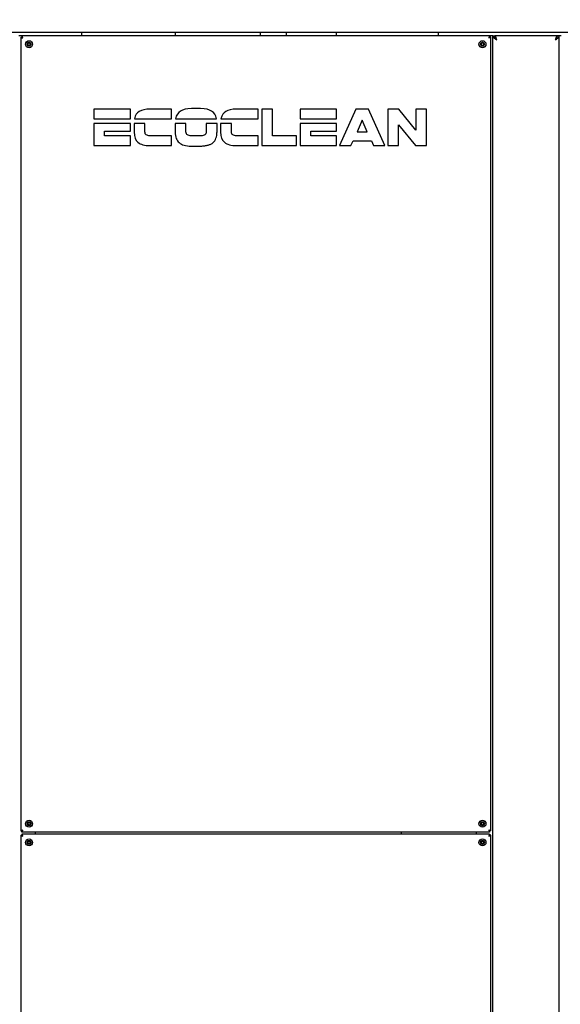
# Model space of a CAD drawing. Extents: x -72 to 51457, y 0 to 26838.
# Tile 159 of 203: x 6061 to 6874, y 13583 to 15063. Entities that reach past the tile are written whole.
import ezdxf
from ezdxf.enums import TextEntityAlignment as Align

# ---------------------------------------------------------------- set-up
doc = ezdxf.new("R2010")
doc.units = 0
doc.header["$LTSCALE"] = 12
for name, pattern in [('LDM', [0]), ('LEA', [0]), ('LFUN', [0]), ('SOLID_THIN', [0])]:
    doc.linetypes.add(name, pattern=pattern)
doc.layers.get('0').update_dxf_attribs({"linetype": 'CONTINUOUS'})
doc.layers.add('4', color=7, linetype='CONTINUOUS')
doc.styles.get("Standard").update_dxf_attribs({"font": 'medtext', "width": 0.75})
doc.styles.add('TDM', font='TXT', dxfattribs={"width": 0.675})
doc.dimstyles.new('MEDDIM1600', dxfattribs={"dimscale": 20, "dimtxt": 6, "dimasz": 3.5, "dimexe": 2.5, "dimexo": 2.5, "dimgap": 1.665, "dimtad": 1, "dimdec": 4, "dimrnd": 1, "dimzin": 12, "dimdsep": 46, "dimtxsty": 'Standard', "dimblk": 'MEDFUNV_7', "dimcen": 30, "dimclrd": 7, "dimclre": 7, "dimclrt": 7, "dimadec": 0, "dimazin": 0, "dimtfac": 0.7, "dimtdec": 4, "dimtmove": 0, "dimatfit": 3, "dimldrblk": 'MEDFUNV_7', "dimfxl": 0, "dimtolj": 1, "dimtzin": 0, "dimarcsym": 0})

# ---------------------------------------------------------------- blocks, each defined once
blk = doc.blocks.new('MEDFUNV_7')
at = {"color": 0, "linetype": 'LFUN', "lineweight": -2}
for points in [[(-1, 0.133), (0, 0), (-1, -0.133), (-1, 0.133)], [(-1, 0.111), (-0.167, 0), (-1, -0.111)], [(-1, 0.089), (-0.333, 0), (-1, -0.089)], [(-1, 0.067), (-0.5, 0), (-1, -0.067)], [(-1, 0.044), (-0.667, 0), (-1, -0.044)], [(-1, 0.022), (-0.833, 0), (-1, -0.022)]]:
    blk.add_lwpolyline(points, dxfattribs=at)
blk = doc.blocks.new('MEDFUNV_6')
at = {"color": 0, "linetype": 'LFUN', "lineweight": -2}
for points in [[(1, 0.133), (0, 0), (1, -0.133), (1, 0.133)], [(1, 0.111), (0.167, 0), (1, -0.111)], [(1, 0.089), (0.333, 0), (1, -0.089)], [(1, 0.067), (0.5, 0), (1, -0.067)], [(1, 0.044), (0.667, 0), (1, -0.044)], [(1, 0.022), (0.833, 0), (1, -0.022)]]:
    blk.add_lwpolyline(points, dxfattribs=at)
blk = doc.blocks.new('MEDCLUMP_DIM_1601_')
at = {"layer": '4', "color": 7, "linetype": 'LEA', "lineweight": 25}
for p, q in [((6091.9, 15338.6), (3300.8, 15338.6)), ((5318.8, 15038.6), (3300.8, 15038.6))]:
    blk.add_line(p, q, dxfattribs=at)
at = {"layer": '4', "color": 7, "linetype": 'LDM', "lineweight": 25}
for points in [[(3350.8, 15038.6), (3350.8, 15704.6)], [(3350.8, 14898.6), (3350.8, 15038.6), (3350.8, 15338.6), (3350.8, 15478.6)]]:
    blk.add_lwpolyline(points, dxfattribs=at)
at = {"layer": '4', "color": 7, "linetype": 'LDM', "lineweight": 25, "xscale": 70, "yscale": 70, "zscale": 70, "rotation": 90}
for name, p in [('MEDFUNV_6', (3350.8, 15338.6)), ('MEDFUNV_7', (3350.8, 15038.6))]:
    blk.add_blockref(name, p, dxfattribs=at)
at = {"layer": '4', "color": 7, "lineweight": 25, "style": 'TDM', "width": 0.771429}
blk.add_text('300', height=120, rotation=90, dxfattribs=at).set_placement((3350.8, 15448.6), align=Align.BOTTOM_LEFT)
blk = doc.blocks.new('*D82')
at = {"lineweight": 0}
blk.add_blockref('MEDCLUMP_DIM_1601_', (0, 0), dxfattribs=at)
blk = doc.blocks.new('Vela_Front')
at = {"color": 7, "linetype": 'SOLID_THIN', "lineweight": 25}
for p, q in [((7634.8, 15043.6), (6035.8, 15043.6)), ((6154.8, 15038.6), (6154.8, 15043.6)), ((6294.8, 15043.6), (6294.8, 15038.6)), ((6422.5, 15043.6), (6422.5, 15038.6)), ((6462, 15038.6), (6462, 15043.6)), ((6537.3, 15038.6), (6537.3, 15043.6)), ((6690.3, 15043.6), (6690.3, 15038.6)), ((6062.8, 15038.6), (6059.8, 15038.6)), ((6064.6, 15038.6), (6062.8, 15038.6)), ((6062.8, 15036.7), (6062.8, 13843.4)), ((6062.8, 15036.7), (6064.3, 15036.7)), ((6064.6, 15038.6), (6064.6, 15037.1)), ((6767.4, 15038.6), (6064.6, 15038.6)), ((6073.5, 15027.5), (6073.1, 15025.2)), ((6075.6, 15028.4), (6073.5, 15027.5)), ((6077.4, 15026.9), (6075.6, 15028.4)), ((6077, 15024.6), (6077.4, 15026.9)), ((6755, 15027.5), (6754.6, 15025.2)), ((6757.1, 15028.4), (6755, 15027.5)), ((6758.9, 15026.9), (6757.1, 15028.4)), ((6758.5, 15024.6), (6758.9, 15026.9)), ((6767.4, 15038.6), (6767.4, 15037.1)), ((6769.3, 15038.6), (6767.4, 15038.6)), ((6769.3, 15036.7), (6767.8, 15036.7)), ((6772.3, 15038.6), (6769.3, 15038.6)), ((6769.3, 13843.4), (6769.3, 15036.7)), ((6772.3, 15038.6), (6775.3, 15038.6)), ((6772.3, 12638.6), (6772.3, 15038.6)), ((6775.6, 15038.6), (6775.4, 15038.6)), ((6869, 15038.6), (6775.6, 15038.6)), ((6775.6, 15038.6), (6775.6, 15036.9)), ((6869, 15036.9), (6869, 15038.6)), ((6869.1, 15038.6), (6869, 15038.6)), ((6872.3, 15038.6), (6869.3, 15038.6)), ((6872.3, 12638.6), (6872.3, 15038.6)), ((6875.3, 15038.6), (6872.3, 15038.6)), ((6073.1, 15025.2), (6074.9, 15023.8)), ((6074.9, 15023.8), (6077, 15024.6)), ((6754.6, 15025.2), (6756.4, 15023.8)), ((6756.4, 15023.8), (6758.5, 15024.6)), ((6227.7, 14928.6), (6172.8, 14928.6)), ((6172.8, 14928.6), (6172.8, 14913.9)), ((6227.7, 14913.9), (6227.7, 14928.6)), ((6289.5, 14928.6), (6257.6, 14928.6)), ((6289.5, 14913.9), (6289.5, 14928.6)), ((6333.2, 14929.3), (6319.4, 14929.3)), ((6419.6, 14928.6), (6387.7, 14928.6)), ((6419.6, 14913.9), (6419.6, 14928.6)), ((6441.3, 14928.6), (6425, 14928.6)), ((6425, 14928.6), (6425, 14873.6)), ((6441.3, 14888.3), (6441.3, 14928.6)), ((6482.7, 14928.6), (6482.7, 14913.9)), ((6537.6, 14928.6), (6482.7, 14928.6)), ((6537.6, 14913.9), (6537.6, 14928.6)), ((6566.4, 14928.6), (6541.9, 14873.6)), ((6585.6, 14928.6), (6566.4, 14928.6)), ((6610.1, 14873.6), (6585.6, 14928.6)), ((6614.4, 14928.6), (6614.4, 14873.6)), ((6631, 14928.6), (6614.4, 14928.6)), ((6656.5, 14897.1), (6631, 14928.6)), ((6656.5, 14928.6), (6656.5, 14897.1)), ((6672.8, 14928.6), (6656.5, 14928.6)), ((6672.8, 14873.6), (6672.8, 14928.6)), ((6172.8, 14913.9), (6227.7, 14913.9)), ((6233.6, 14913.9), (6289.5, 14913.9)), ((6295.4, 14913.9), (6357.2, 14913.9)), ((6363.7, 14913.9), (6419.6, 14913.9)), ((6482.7, 14913.9), (6537.6, 14913.9)), ((6576, 14911.8), (6568.3, 14894.6)), ((6583.7, 14894.6), (6576, 14911.8)), ((6227.7, 14907), (6172.8, 14907)), ((6172.8, 14907), (6172.8, 14873.6)), ((6188.7, 14895.2), (6227.7, 14895.2)), ((6188.7, 14888.3), (6188.7, 14895.2)), ((6227.7, 14895.2), (6227.7, 14907)), ((6233.1, 14907), (6233.1, 14894.4)), ((6249.4, 14907), (6233.1, 14907)), ((6249.4, 14894.4), (6249.4, 14907)), ((6294.9, 14907), (6294.9, 14894.4)), ((6311.2, 14907), (6294.9, 14907)), ((6311.2, 14894.4), (6311.2, 14907)), ((6341.5, 14907), (6341.5, 14894.4)), ((6357.8, 14907), (6341.5, 14907)), ((6357.8, 14894.4), (6357.8, 14907)), ((6363.2, 14907), (6363.2, 14894.4)), ((6379.5, 14907), (6363.2, 14907)), ((6379.5, 14894.4), (6379.5, 14907)), ((6482.7, 14907), (6482.7, 14873.6)), ((6537.6, 14907), (6482.7, 14907)), ((6498.7, 14895.2), (6537.6, 14895.2)), ((6498.7, 14888.3), (6498.7, 14895.2)), ((6537.6, 14895.2), (6537.6, 14907)), ((6568.3, 14894.6), (6583.7, 14894.6)), ((6630.7, 14873.6), (6630.7, 14905.1)), ((6630.7, 14905.1), (6656.1, 14873.6)), ((6227.7, 14888.3), (6188.7, 14888.3)), ((6227.7, 14873.6), (6227.7, 14888.3)), ((6289.5, 14888.3), (6257.6, 14888.3)), ((6289.5, 14873.6), (6289.5, 14888.3)), ((6333.2, 14888.3), (6319.4, 14888.3)), ((6419.6, 14888.3), (6387.7, 14888.3)), ((6419.6, 14873.6), (6419.6, 14888.3)), ((6477.3, 14888.3), (6441.3, 14888.3)), ((6477.3, 14873.6), (6477.3, 14888.3)), ((6537.6, 14888.3), (6498.7, 14888.3)), ((6537.6, 14873.6), (6537.6, 14888.3)), ((6558.9, 14873.6), (6562.2, 14881)), ((6562.2, 14881), (6589.8, 14881)), ((6589.8, 14881), (6593.1, 14873.6)), ((6172.8, 14873.6), (6227.7, 14873.6)), ((6257.6, 14873.6), (6289.5, 14873.6)), ((6319.4, 14872.9), (6333.2, 14872.9)), ((6387.7, 14873.6), (6419.6, 14873.6)), ((6425, 14873.6), (6477.3, 14873.6)), ((6482.7, 14873.6), (6537.6, 14873.6)), ((6541.9, 14873.6), (6558.9, 14873.6)), ((6593.1, 14873.6), (6610.1, 14873.6)), ((6614.4, 14873.6), (6630.7, 14873.6)), ((6656.1, 14873.6), (6672.8, 14873.6)), ((6075.6, 13856.4), (6073.5, 13855.5)), ((6077.4, 13854.9), (6075.6, 13856.4)), ((6757.1, 13856.4), (6755, 13855.5)), ((6758.9, 13854.9), (6757.1, 13856.4)), ((6062.8, 13843.4), (6064.3, 13843.4)), ((6064.6, 13841.6), (6064.6, 13843.1)), ((6767.4, 13841.6), (6064.6, 13841.6)), ((6073.5, 13855.5), (6073.1, 13853.2)), ((6073.1, 13853.2), (6074.9, 13851.8)), ((6074.9, 13851.8), (6077, 13852.6)), ((6077, 13852.6), (6077.4, 13854.9)), ((6084.8, 13838.6), (6084.8, 13841.6)), ((6634.8, 13841.6), (6634.8, 13838.6)), ((6747.3, 13841.6), (6747.3, 13838.6)), ((6755, 13855.5), (6754.6, 13853.2)), ((6754.6, 13853.2), (6756.4, 13851.8)), ((6756.4, 13851.8), (6758.5, 13852.6)), ((6758.5, 13852.6), (6758.9, 13854.9)), ((6767.4, 13841.6), (6767.4, 13843.1)), ((6769.3, 13843.4), (6767.8, 13843.4)), ((6062.8, 13836.7), (6064.3, 13836.7)), ((6062.8, 13836.7), (6062.8, 12643.4)), ((6064.6, 13838.6), (6064.6, 13837.1)), ((6767.4, 13838.6), (6064.6, 13838.6)), ((6073.5, 13827.5), (6073.1, 13825.2)), ((6075.6, 13828.4), (6073.5, 13827.5)), ((6077.4, 13826.9), (6075.6, 13828.4)), ((6077, 13824.6), (6077.4, 13826.9)), ((6755, 13827.5), (6754.6, 13825.2)), ((6757.1, 13828.4), (6755, 13827.5)), ((6758.9, 13826.9), (6757.1, 13828.4)), ((6758.5, 13824.6), (6758.9, 13826.9)), ((6767.4, 13838.6), (6767.4, 13837.1)), ((6769.3, 13836.7), (6767.8, 13836.7)), ((6769.3, 12643.4), (6769.3, 13836.7)), ((6073.1, 13825.2), (6074.9, 13823.8)), ((6074.9, 13823.8), (6077, 13824.6)), ((6754.6, 13825.2), (6756.4, 13823.8)), ((6756.4, 13823.8), (6758.5, 13824.6))]:
    blk.add_line(p, q, dxfattribs=at)
for centre, radius in [((6075.3, 15026.1), 5.25), ((6075.3, 15026.1), 3), ((6075.3, 15026.1), 1.9), ((6756.8, 15026.1), 5.25), ((6756.8, 15026.1), 3), ((6756.8, 15026.1), 1.9), ((6075.3, 13854.1), 5.25), ((6075.3, 13854.1), 3), ((6756.8, 13854.1), 5.25), ((6756.8, 13854.1), 3), ((6075.3, 13854.1), 1.9), ((6756.8, 13854.1), 1.9), ((6075.3, 13826.1), 5.25), ((6075.3, 13826.1), 3), ((6075.3, 13826.1), 1.9), ((6756.8, 13826.1), 5.25), ((6756.8, 13826.1), 3), ((6756.8, 13826.1), 1.9)]:
    blk.add_circle(centre, radius, dxfattribs=at)
for centre, start, end in [((6075.3, 15026.1), 140.8771, 200.8771), ((6075.3, 15026.1), 80.8771, 140.8771), ((6075.3, 15026.1), 20.8771, 80.8771), ((6075.3, 15026.1), 320.8771, 20.8771), ((6756.8, 15026.1), 140.8771, 200.8771), ((6756.8, 15026.1), 80.8771, 140.8771), ((6756.8, 15026.1), 20.8771, 80.8771), ((6756.8, 15026.1), 320.8771, 20.8771), ((6075.3, 15026.1), 200.8771, 260.8771), ((6075.3, 15026.1), 260.8771, 320.8771), ((6756.8, 15026.1), 200.8771, 260.8771), ((6756.8, 15026.1), 260.8771, 320.8771), ((6075.3, 13854.1), 80.8771, 140.8771), ((6075.3, 13854.1), 20.8771, 80.8771), ((6756.8, 13854.1), 80.8771, 140.8771), ((6756.8, 13854.1), 20.8771, 80.8771), ((6075.3, 13854.1), 140.8771, 200.8771), ((6075.3, 13854.1), 200.8771, 260.8771), ((6075.3, 13854.1), 260.8771, 320.8771), ((6075.3, 13854.1), 320.8771, 20.8771), ((6756.8, 13854.1), 140.8771, 200.8771), ((6756.8, 13854.1), 200.8771, 260.8771), ((6756.8, 13854.1), 260.8771, 320.8771), ((6756.8, 13854.1), 320.8771, 20.8771), ((6075.3, 13826.1), 140.8771, 200.8771), ((6075.3, 13826.1), 80.8771, 140.8771), ((6075.3, 13826.1), 20.8771, 80.8771), ((6075.3, 13826.1), 320.8771, 20.8771), ((6756.8, 13826.1), 140.8771, 200.8771), ((6756.8, 13826.1), 80.8771, 140.8771), ((6756.8, 13826.1), 20.8771, 80.8771), ((6756.8, 13826.1), 320.8771, 20.8771), ((6075.3, 13826.1), 200.8771, 260.8771), ((6075.3, 13826.1), 260.8771, 320.8771), ((6756.8, 13826.1), 200.8771, 260.8771), ((6756.8, 13826.1), 260.8771, 320.8771)]:
    blk.add_arc(centre, 2.31, start, end, dxfattribs=at)
for points, knots in [([(6062.8, 15036.7), (6062.9, 15036.5), (6063, 15036.4), (6063.4, 15036.2), (6063.9, 15036), (6064.4, 15035.9), (6065.8, 15035.6)], [0, 0, 0, 0, 1, 1, 1, 2, 2, 2, 2]), ([(6064.3, 15036.7), (6064.3, 15036.5), (6064.4, 15036.4), (6064.6, 15036.2), (6064.8, 15036), (6065.1, 15035.9), (6065.8, 15035.6)], [0, 0, 0, 0, 1, 1, 1, 2, 2, 2, 2]), ([(6065.8, 15035.6), (6065.4, 15036.9), (6065.3, 15037.5), (6065.1, 15037.9), (6065, 15038.1), (6064.9, 15038.3), (6064.9, 15038.4), (6064.8, 15038.5), (6064.7, 15038.5), (6064.6, 15038.6)], [0, 0, 0, 0, 1, 1, 1, 2, 2, 2, 3, 3, 3, 3]), ([(6767.4, 15038.6), (6767.2, 15038.5), (6767.1, 15038.3), (6766.9, 15037.9), (6766.7, 15037.4), (6766.6, 15036.9), (6766.3, 15035.6)], [0, 0, 0, 0, 1, 1, 1, 2, 2, 2, 2]), ([(6767.4, 15037.1), (6767.2, 15037), (6767.1, 15037), (6766.9, 15036.7), (6766.7, 15036.5), (6766.6, 15036.2), (6766.3, 15035.6)], [0, 0, 0, 0, 1, 1, 1, 2, 2, 2, 2]), ([(6766.3, 15035.6), (6767.6, 15035.9), (6768.2, 15036.1), (6768.6, 15036.2), (6768.8, 15036.3), (6769, 15036.4), (6769.1, 15036.5), (6769.2, 15036.5), (6769.2, 15036.6), (6769.3, 15036.7)], [0, 0, 0, 0, 1, 1, 1, 2, 2, 2, 3, 3, 3, 3]), ([(6772.3, 15038.6), (6772.5, 15037.3), (6772.8, 15036.8), (6773.7, 15035.9), (6774.6, 15035), (6775.7, 15034.2), (6778.3, 15032.6)], [0, 0, 0, 0, 1, 1, 1, 2, 2, 2, 2]), ([(6775.3, 15038.6), (6775.4, 15037.3), (6775.5, 15036.8), (6776, 15035.9), (6776.4, 15035), (6777, 15034.2), (6778.3, 15032.6)], [0, 0, 0, 0, 1, 1, 1, 2, 2, 2, 2]), ([(6778.3, 15032.6), (6778.1, 15033.3), (6777.7, 15034.5), (6777.3, 15035.7), (6777, 15036.5), (6776.8, 15037), (6776.7, 15037.3), (6776.3, 15038.2), (6776, 15038.5), (6775.6, 15038.6)], [0, 0, 0, 0, 1, 2, 3, 4, 4, 4, 5, 5, 5, 5]), ([(6869, 15038.6), (6868.4, 15038.4), (6868.2, 15038.1), (6867.8, 15037.2), (6867.7, 15036.9), (6867.5, 15036.5), (6867.2, 15035.6), (6866.8, 15034.4), (6866.5, 15033.3), (6866.3, 15032.6)], [0, 0, 0, 0, 1, 1, 1, 2, 3, 4, 5, 5, 5, 5]), ([(6866.3, 15032.6), (6867.6, 15034.2), (6868.1, 15035), (6868.6, 15035.9), (6869, 15036.8), (6869.1, 15037.3), (6869.3, 15038.6)], [0, 0, 0, 0, 1, 1, 1, 2, 2, 2, 2]), ([(6866.3, 15032.6), (6868.9, 15034.2), (6869.9, 15035), (6870.9, 15035.9), (6871.8, 15036.8), (6872, 15037.3), (6872.3, 15038.6)], [0, 0, 0, 0, 1, 1, 1, 2, 2, 2, 2]), ([(6257.6, 14928.6), (6249.5, 14928.4), (6244.9, 14927.4), (6241, 14925), (6237.1, 14922.6), (6235.1, 14919.6), (6233.6, 14913.9)], [0, 0, 0, 0, 1, 1, 1, 2, 2, 2, 2]), ([(6319.4, 14929.3), (6311.5, 14929.1), (6306.9, 14928), (6303, 14925.5), (6299, 14923), (6296.9, 14919.8), (6295.4, 14913.9)], [0, 0, 0, 0, 1, 1, 1, 2, 2, 2, 2]), ([(6357.2, 14913.9), (6355.8, 14919.8), (6353.7, 14922.9), (6349.7, 14925.5), (6345.8, 14928), (6341.2, 14929.1), (6333.2, 14929.3)], [0, 0, 0, 0, 1, 1, 1, 2, 2, 2, 2]), ([(6387.7, 14928.6), (6379.6, 14928.4), (6375, 14927.4), (6371.1, 14925), (6367.2, 14922.6), (6365.2, 14919.6), (6363.7, 14913.9)], [0, 0, 0, 0, 1, 1, 1, 2, 2, 2, 2]), ([(6233.1, 14894.4), (6233.4, 14886.3), (6235, 14882), (6239, 14878.6), (6243, 14875.3), (6248.3, 14873.8), (6257.6, 14873.6)], [0, 0, 0, 0, 1, 1, 1, 2, 2, 2, 2]), ([(6257.6, 14888.3), (6254.4, 14888.4), (6252.9, 14888.8), (6251.5, 14889.8), (6250.1, 14890.8), (6249.6, 14892), (6249.4, 14894.4)], [0, 0, 0, 0, 1, 1, 1, 2, 2, 2, 2]), ([(6294.9, 14894.4), (6295.2, 14886.1), (6296.9, 14881.6), (6300.9, 14878.1), (6304.9, 14874.6), (6310.3, 14873.1), (6319.4, 14872.9)], [0, 0, 0, 0, 1, 1, 1, 2, 2, 2, 2]), ([(6319.4, 14888.3), (6316.3, 14888.4), (6314.7, 14888.8), (6313.3, 14889.8), (6311.9, 14890.8), (6311.4, 14892), (6311.2, 14894.4)], [0, 0, 0, 0, 1, 1, 1, 2, 2, 2, 2]), ([(6341.5, 14894.4), (6341.3, 14892), (6340.8, 14890.9), (6339.4, 14889.8), (6338, 14888.8), (6336.5, 14888.4), (6333.2, 14888.3)], [0, 0, 0, 0, 1, 1, 1, 2, 2, 2, 2]), ([(6363.2, 14894.4), (6363.5, 14886.3), (6365.1, 14882), (6369.1, 14878.6), (6373.1, 14875.3), (6378.4, 14873.8), (6387.7, 14873.6)], [0, 0, 0, 0, 1, 1, 1, 2, 2, 2, 2]), ([(6387.7, 14888.3), (6384.5, 14888.4), (6383, 14888.8), (6381.6, 14889.8), (6380.2, 14890.8), (6379.7, 14892), (6379.5, 14894.4)], [0, 0, 0, 0, 1, 1, 1, 2, 2, 2, 2]), ([(6065.8, 13844.6), (6064.4, 13844.2), (6063.9, 13844.1), (6063.4, 13843.9), (6063.2, 13843.8), (6063, 13843.8), (6062.9, 13843.7), (6062.8, 13843.6), (6062.8, 13843.5), (6062.8, 13843.4)], [0, 0, 0, 0, 1, 1, 1, 2, 2, 2, 3, 3, 3, 3]), ([(6064.6, 13841.6), (6064.8, 13841.7), (6064.9, 13841.8), (6065.1, 13842.3), (6065.3, 13842.7), (6065.4, 13843.2), (6065.8, 13844.6)], [0, 0, 0, 0, 1, 1, 1, 2, 2, 2, 2]), ([(6064.6, 13843.1), (6064.9, 13843.1), (6064.9, 13843.2), (6065.1, 13843.4), (6065.3, 13843.7), (6065.4, 13843.9), (6065.8, 13844.6)], [0, 0, 0, 0, 1, 1, 1, 2, 2, 2, 2]), ([(6766.3, 13844.6), (6766.6, 13843.2), (6766.7, 13842.7), (6766.9, 13842.2), (6767, 13842), (6767.1, 13841.9), (6767.1, 13841.7), (6767.2, 13841.6), (6767.3, 13841.6), (6767.4, 13841.6)], [0, 0, 0, 0, 1, 1, 1, 2, 2, 2, 3, 3, 3, 3]), ([(6769.3, 13843.4), (6769.2, 13843.7), (6769, 13843.8), (6768.6, 13843.9), (6768.1, 13844.1), (6767.6, 13844.2), (6766.3, 13844.6)], [0, 0, 0, 0, 1, 1, 1, 2, 2, 2, 2]), ([(6767.8, 13843.4), (6767.7, 13843.7), (6767.6, 13843.8), (6767.4, 13843.9), (6767.2, 13844.1), (6766.9, 13844.3), (6766.3, 13844.6)], [0, 0, 0, 0, 1, 1, 1, 2, 2, 2, 2]), ([(6062.8, 13836.7), (6062.9, 13836.5), (6063, 13836.4), (6063.4, 13836.2), (6063.9, 13836), (6064.4, 13835.9), (6065.8, 13835.6)], [0, 0, 0, 0, 1, 1, 1, 2, 2, 2, 2]), ([(6064.3, 13836.7), (6064.3, 13836.5), (6064.4, 13836.4), (6064.6, 13836.2), (6064.8, 13836), (6065.1, 13835.9), (6065.8, 13835.6)], [0, 0, 0, 0, 1, 1, 1, 2, 2, 2, 2]), ([(6065.8, 13835.6), (6065.4, 13836.9), (6065.3, 13837.5), (6065.1, 13837.9), (6065, 13838.1), (6064.9, 13838.3), (6064.9, 13838.4), (6064.8, 13838.5), (6064.7, 13838.5), (6064.6, 13838.6)], [0, 0, 0, 0, 1, 1, 1, 2, 2, 2, 3, 3, 3, 3]), ([(6767.4, 13838.6), (6767.2, 13838.5), (6767.1, 13838.3), (6766.9, 13837.9), (6766.7, 13837.4), (6766.6, 13836.9), (6766.3, 13835.6)], [0, 0, 0, 0, 1, 1, 1, 2, 2, 2, 2]), ([(6767.4, 13837.1), (6767.2, 13837), (6767.1, 13837), (6766.9, 13836.7), (6766.7, 13836.5), (6766.6, 13836.2), (6766.3, 13835.6)], [0, 0, 0, 0, 1, 1, 1, 2, 2, 2, 2]), ([(6766.3, 13835.6), (6767.6, 13835.9), (6768.2, 13836.1), (6768.6, 13836.2), (6768.8, 13836.3), (6769, 13836.4), (6769.1, 13836.5), (6769.2, 13836.5), (6769.2, 13836.6), (6769.3, 13836.7)], [0, 0, 0, 0, 1, 1, 1, 2, 2, 2, 3, 3, 3, 3])]:
    blk.add_open_spline(points, degree=3, knots=knots, dxfattribs=at)
for points in [[(6065.8, 15035.6), (6065.2, 15036.7), (6064.9, 15037.1), (6064.6, 15037.1)], [(6766.3, 15035.6), (6767.4, 15036.1), (6767.7, 15036.4), (6767.8, 15036.7)], [(6868.2, 15035.3), (6868, 15035.1), (6867.7, 15034.8), (6867.3, 15034.4), (6867, 15033.8), (6866.5, 15033.1), (6866.3, 15032.6)], [(6333.2, 14872.9), (6335.5, 14873), (6339.5, 14873.3), (6344.6, 14874.3), (6348.7, 14875.9), (6352, 14878.1), (6354.5, 14880.9), (6356.3, 14884.5), (6357.4, 14888.9), (6357.7, 14892.5), (6357.8, 14894.4)], [(6065.8, 13844.6), (6064.6, 13844), (6064.3, 13843.8), (6064.3, 13843.4)], [(6766.3, 13844.6), (6766.8, 13843.4), (6767.1, 13843.1), (6767.4, 13843.1)], [(6065.8, 13835.6), (6065.2, 13836.7), (6064.9, 13837.1), (6064.6, 13837.1)], [(6766.3, 13835.6), (6767.4, 13836.1), (6767.7, 13836.4), (6767.8, 13836.7)]]:
    blk.add_open_spline(points, degree=3, dxfattribs=at)

msp = doc.modelspace()

# ---------------------------------------------------------------- block references
at = {"lineweight": 0}
msp.add_blockref('Vela_Front', (0, 0), dxfattribs=at)

# ---------------------------------------------------------------- dimensions: what is measured, and where the dimension line sits
at = {"layer": '4', "color": 7, "linetype": 'LDM', "lineweight": 25}
dim = msp.add_linear_dim(base=(3350.8, 15038.6), p1=(6111.9, 15338.6), p2=(5338.8, 15038.6), angle=90, dimstyle='MEDDIM1600', override={"dimscale": 20, "dimdec": 0, "dimblk": 'MEDFUNV_7', "dimclrd": 7, "dimclre": 7, "dimclrt": 7, "dimtzin": 8}, dxfattribs=at)
dim.commit()
dim.dimension.update_dxf_attribs({"geometry": '*D82', "text_midpoint": (3250.8, 15556.6)})

doc.saveas('drawing.dxf')
